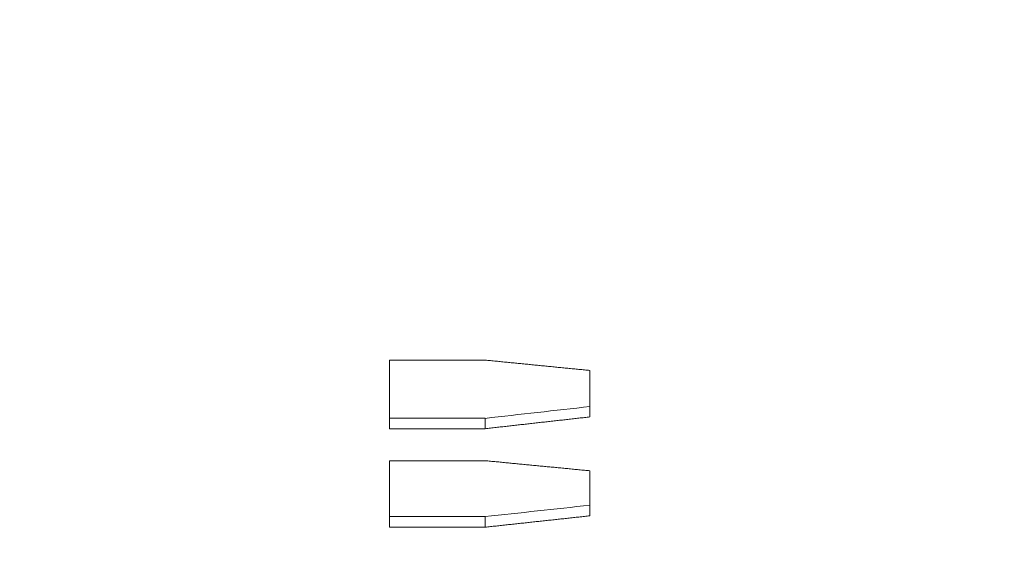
# Model space of a CAD drawing. Header units: millimetres. Extents: x 504 to 605, y 222 to 305.
# Tile 20 of 70: x 549.18 to 552.67, y 245.39 to 247.28. Entities that reach past the tile are written whole.
import ezdxf

# ---------------------------------------------------------------- set-up
doc = ezdxf.new("R2010")
doc.units = ezdxf.units.MM
doc.header["$LTSCALE"] = 0.03
doc.layers.get('0').update_dxf_attribs({"lineweight": 15})
doc.layers.add('1', color=7, linetype='Continuous', true_color=0xffffff)
doc.styles.get("Standard").update_dxf_attribs({"font": 'simsun.ttc', "width": 0.85})
doc.dimstyles.new('ISO-25', dxfattribs={"dimtxt": 2.5, "dimasz": 2, "dimexe": 1.3, "dimexo": 0.625, "dimtad": 1, "dimzin": 9, "dimdsep": 46, "dimtxsty": 'Standard', "dimblk": 'OPEN30', "dimcen": 2, "dimazin": 2, "dimtfac": 0.6, "dimtmove": 0, "dimatfit": 0, "dimldrblk": 'OPEN30', "dimfxl": 1, "dimtolj": 1, "dimarcsym": 0})

# ---------------------------------------------------------------- blocks, each defined once
blk = doc.blocks.new('_Open30')
at = {"color": 0, "linetype": 'ByBlock', "lineweight": -2}
for p, q in [((-1, 0.2679), (0, 0)), ((0, 0), (-1, -0.2679)), ((0, 0), (-1, 0))]:
    blk.add_line(p, q, dxfattribs=at)
blk = doc.blocks.new('*D11')
at = {"color": 0, "lineweight": -2}
for p, q in [((516.8371, 259.0464), (516.8371, 224.2402)), ((579.9627, 259.046), (579.9627, 224.2402)), ((577.9627, 225.5402), (518.8371, 225.5402))]:
    blk.add_line(p, q, dxfattribs=at)
at = {"layer": 'Defpoints', "color": 0}
for p in [(516.8371, 259.6714), (579.9627, 259.671), (516.8371, 225.5402)]:
    blk.add_point(p, dxfattribs=at)
at = {"color": 0, "lineweight": -2, "xscale": 2, "yscale": 2, "zscale": 2, "rotation": 180}
blk.add_blockref('_Open30', (516.8371, 225.5402), dxfattribs=at)
at = {"color": 0, "lineweight": -2, "xscale": 2, "yscale": 2, "zscale": 2}
blk.add_blockref('_Open30', (579.9627, 225.5402), dxfattribs=at)
at = {"color": 0, "insert": (549.5475, 227.7485), "char_height": 2.5, "width": 36.1612, "attachment_point": 5}
blk.add_mtext('\\A1;63.13±0.2(W.D. MOD)', dxfattribs=at)
blk = doc.blocks.new('A$C4323a73e')
at = {"layer": '1', "color": 7, "linetype": 'Continuous', "lineweight": 18}
for p, q in [((33.656, -13.5968), (33.656, -13.8401)), ((33.9944, -13.5968), (33.656, -13.5968)), ((34.3666, -13.7982), (34.3666, -13.6336)), ((33.9944, -13.8033), (33.656, -13.8033)), ((33.656, -13.8401), (33.9944, -13.8401)), ((33.656, -13.9536), (33.656, -14.1896)), ((33.9944, -13.9536), (33.656, -13.9536)), ((34.3666, -14.1492), (34.3666, -13.9894)), ((33.9944, -14.1518), (33.656, -14.1518)), ((33.656, -14.1896), (33.9944, -14.1896))]:
    blk.add_line(p, q, dxfattribs=at)
for centre, major_axis, ratio, start_param, end_param in [((34.3665, -0.0114), (-113.0136, -12.9189), 0.12011, 1.553775, 1.557068), ((34.3664, -0.0169), (-113.4452, -12.5303), 0.122756, 1.55396, 1.55724)]:
    blk.add_ellipse(centre, major_axis=major_axis, ratio=ratio, start_param=start_param, end_param=end_param, dxfattribs=at)
for points, degree in [([(34.3666, -13.6336), (34.3601, -13.6329), (34.347, -13.6316), (34.3274, -13.6297), (34.3078, -13.6278), (34.2882, -13.6258), (34.2687, -13.6239), (34.2491, -13.622), (34.2295, -13.62), (34.2099, -13.6181), (34.1903, -13.6162), (34.1707, -13.6142), (34.1511, -13.6123), (34.1315, -13.6103), (34.1119, -13.6084), (34.0923, -13.6065), (34.0727, -13.6045), (34.0531, -13.6026), (34.0336, -13.6006), (34.014, -13.5987), (34.0009, -13.5974), (33.9944, -13.5968)], 3), ([(33.9944, -13.8401), (34.0009, -13.8394), (34.014, -13.8379), (34.0336, -13.8357), (34.0531, -13.8335), (34.0727, -13.8313), (34.0923, -13.8291), (34.1119, -13.8269), (34.1315, -13.8247), (34.1511, -13.8225), (34.1707, -13.8203), (34.1903, -13.8181), (34.2099, -13.8159), (34.2295, -13.8137), (34.2491, -13.8115), (34.2687, -13.8093), (34.2882, -13.8071), (34.3078, -13.8049), (34.3274, -13.8027), (34.347, -13.8005), (34.3601, -13.799), (34.3666, -13.7982)], 3), ([(33.9944, -13.8401), (33.9944, -13.8033)], 1), ([(34.3666, -13.9894), (34.3601, -13.9888), (34.347, -13.9876), (34.3274, -13.9857), (34.3078, -13.9838), (34.2882, -13.9819), (34.2687, -13.98), (34.2491, -13.9781), (34.2295, -13.9762), (34.2099, -13.9744), (34.1903, -13.9725), (34.1707, -13.9706), (34.1511, -13.9687), (34.1315, -13.9668), (34.1119, -13.9649), (34.0923, -13.963), (34.0727, -13.9611), (34.0531, -13.9592), (34.0336, -13.9573), (34.014, -13.9555), (34.0009, -13.9542), (33.9944, -13.9536)], 3), ([(33.9944, -14.1896), (34.0009, -14.1889), (34.014, -14.1874), (34.0336, -14.1853), (34.0531, -14.1832), (34.0727, -14.1811), (34.0923, -14.1789), (34.1119, -14.1768), (34.1315, -14.1747), (34.1511, -14.1726), (34.1707, -14.1704), (34.1903, -14.1683), (34.2099, -14.1662), (34.2295, -14.1641), (34.2491, -14.1619), (34.2687, -14.1598), (34.2882, -14.1577), (34.3078, -14.1555), (34.3274, -14.1534), (34.347, -14.1513), (34.3601, -14.1499), (34.3666, -14.1492)], 3), ([(33.9944, -14.1896), (33.9944, -14.1518)], 1)]:
    blk.add_open_spline(points, degree=degree, dxfattribs=at)

msp = doc.modelspace()

# ---------------------------------------------------------------- block references
msp.add_blockref('A$C4323a73e', (516.8371, 259.6709))

# ---------------------------------------------------------------- dimensions: what is measured, and where the dimension line sits
at = {"color": 7}
dim = msp.add_linear_dim(base=(516.8371, 225.5402), p1=(579.9627, 259.671), p2=(516.8371, 259.6714), angle=180, text='<>(W.D. MOD)', dimstyle='ISO-25', override={"dimgap": 0.625, "dimtol": 1, "dimlim": 0, "dimtp": 0.2, "dimtm": 0.2, "dimtfac": 1}, dxfattribs=at)
dim.commit()
dim.dimension.update_dxf_attribs({"geometry": '*D11', "text_midpoint": (549.5475, 225.5402), "dimtype": 160})

doc.saveas('drawing.dxf')
